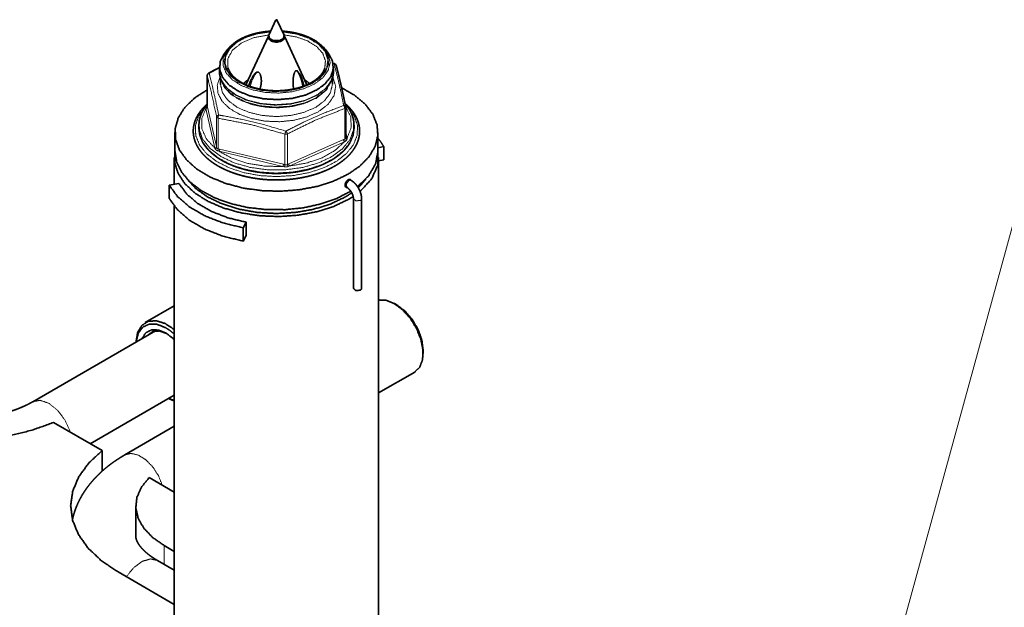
# Model space of a CAD drawing. Header units: millimetres. Extents: x 0 to 1189, y 0 to 841.
# Tile 71 of 84: x 826 to 887, y 435 to 471. Entities that reach past the tile are written whole.
import ezdxf

# ---------------------------------------------------------------- set-up
doc = ezdxf.new("R2010")
doc.units = ezdxf.units.MM
doc.layers.add('1', color=7, linetype='Continuous')

msp = doc.modelspace()

# ---------------------------------------------------------------- linework, layer by layer
at = {"layer": '1', "color": 2, "linetype": 'Continuous', "lineweight": 35}
for p, q in [((841.973, 470.849), (841.537, 469.905)), ((842.471, 469.905), (842.036, 470.849)), ((841.51, 469.847), (840.133, 466.861)), ((841.521, 469.833), (841.521, 469.675)), ((842.488, 469.675), (842.488, 469.833)), ((843.876, 466.861), (842.498, 469.847)), ((838.994, 469.03), (838.809, 468.791)), ((845.199, 468.791), (845.015, 469.03)), ((838.504, 467.966), (838.504, 467.656)), ((845.576, 468.159), (845.473, 468.192)), ((845.504, 467.656), (845.504, 467.966)), ((837.747, 467.432), (837.747, 465.549)), ((838.567, 467.267), (838.567, 466.891)), ((838.573, 467.242), (838.622, 467.093)), ((841.031, 467.423), (841.024, 467.441)), ((843.118, 467.608), (843.114, 467.6)), ((845.386, 467.093), (845.436, 467.242)), ((845.442, 466.891), (845.442, 467.261)), ((846.262, 463.586), (846.262, 465.469)), ((837.238, 464.37), (837.238, 464.186)), ((846.77, 464.186), (846.77, 464.37)), ((849.426, 453.312), (849.249, 453.414)), ((851.017, 450.352), (851.017, 450.556)), ((848.279, 447.926), (850.499, 449.208))]:
    msp.add_line(p, q, dxfattribs=at)
at = {"layer": '1', "color": 253, "linetype": 'Continuous', "lineweight": 13}
for p, q in [((838.505, 467.88), (837.872, 467.558)), ((845.551, 468.143), (845.477, 468.167)), ((837.748, 467.421), (837.748, 465.54)), ((837.662, 465.397), (837.667, 465.449)), ((838.217, 462.968), (837.662, 465.397)), ((837.747, 465.549), (837.748, 465.54)), ((837.748, 465.54), (837.761, 465.486)), ((837.761, 465.486), (838.316, 463.058)), ((846.203, 463.52), (846.203, 465.4)), ((838.329, 462.996), (838.329, 464.876)), ((838.421, 464.807), (838.421, 462.927)), ((842.528, 461.946), (842.528, 463.826)), ((842.677, 463.837), (842.677, 461.957)), ((842.757, 461.996), (846.123, 463.488)), ((846.123, 463.488), (846.203, 463.52)), ((846.262, 463.958), (846.346, 463.588)), ((846.346, 463.588), (846.342, 463.531)), ((838.245, 462.915), (838.217, 462.968)), ((838.316, 463.058), (838.329, 462.996)), ((838.421, 462.927), (838.514, 462.908)), ((838.514, 462.908), (842.434, 461.972)), ((846.183, 463.36), (842.818, 461.869)), ((846.247, 463.398), (846.183, 463.36)), ((838.476, 462.773), (838.397, 462.801)), ((842.396, 461.837), (838.476, 462.773)), ((842.488, 461.823), (842.396, 461.837)), ((842.434, 461.972), (842.528, 461.946)), ((842.677, 461.957), (842.757, 461.996)), ((842.818, 461.869), (842.735, 461.842)), ((835.1, 437.397), (835.1, 438.558))]:
    msp.add_line(p, q, dxfattribs=at)
at = {"layer": '1', "color": 3, "linetype": 'Continuous', "lineweight": 35}
for p, q in [((835.767, 463.917), (835.767, 462.773)), ((848.242, 462.773), (848.242, 463.917)), ((848.242, 462.994), (848.594, 463.057)), ((848.594, 462.24), (848.594, 463.057)), ((835.729, 462.386), (835.729, 460.75)), ((848.279, 419.009), (848.279, 462.386)), ((848.279, 462.184), (848.594, 462.24)), ((835.415, 460.694), (836.011, 460.801)), ((835.415, 459.878), (835.415, 460.694)), ((835.729, 459.402), (835.729, 419.009)), ((840.143, 458.415), (839.958, 458.071)), ((839.958, 457.254), (839.958, 458.071)), ((840.143, 457.599), (840.143, 458.415)), ((840.143, 457.599), (839.958, 457.254)), ((834.571, 451.74), (827.029, 447.385)), ((830.567, 444.809), (835.729, 447.789)), ((835.729, 445.876), (832.686, 444.119)), ((835.729, 437.034), (834.686, 437.636))]:
    msp.add_line(p, q, dxfattribs=at)
at = {"layer": '1', "color": 192, "linetype": 'Continuous', "lineweight": 35}
for p, q in [((846.58, 460.992), (846.487, 461.046)), ((846.232, 460.615), (846.33, 460.559)), ((846.736, 459.857), (846.736, 454.345)), ((847.236, 454.345), (847.236, 459.857))]:
    msp.add_line(p, q, dxfattribs=at)
at = {"layer": '1', "color": 3, "linetype": 'Continuous', "lineweight": 13}
msp.add_line((888.096, 461.378), (869.924, 395.16), dxfattribs=at)
at = {"layer": '1', "color": 7, "linetype": 'Continuous', "lineweight": 35}
msp.add_line((835.729, 453.274), (833.944, 452.244), dxfattribs=at)
at = {"layer": '1', "color": 95, "linetype": 'Continuous', "lineweight": 35}
for p, q in [((831.298, 444.387), (828.31, 446.111)), ((831.298, 444.387), (831.298, 443.123)), ((835.729, 441.828), (834.181, 442.722)), ((833.36, 440.983), (833.36, 439.146)), ((835.729, 438.194), (835.1, 438.558)), ((835.729, 434.929), (832.272, 436.925))]:
    msp.add_line(p, q, dxfattribs=at)
at = {"layer": '1', "color": 2, "linetype": 'Continuous', "lineweight": 35}
for centre, start, end in [((845.53, 468.013), 14.64624, 72.41748), ((837.896, 467.432), 118.10231, 180), ((846.112, 465.469), 0, 11.47246)]:
    msp.add_arc(centre, 0.15, start, end, dxfattribs=at)
for points, knots in [([(841.981, 470.858), (841.996, 470.826), (842.036, 470.849), (841.981, 470.858)], [0, 0, 0.254994, 0.594167, 1, 1]), ([(841.652, 470.154), (841.637, 470.153), (841.516, 470.144), (841.395, 470.132), (841.275, 470.118), (841.157, 470.101), (841.039, 470.081), (840.923, 470.059), (840.808, 470.035), (840.695, 470.008), (840.583, 469.978), (840.474, 469.946), (840.366, 469.912), (840.261, 469.875), (840.158, 469.836), (840.057, 469.795), (839.959, 469.751), (839.864, 469.706), (839.772, 469.658), (839.683, 469.609), (839.596, 469.557), (839.514, 469.503), (839.493, 469.488), (839.472, 469.473)], [0, 0, 0.006594, 0.059172, 0.111564, 0.163685, 0.215564, 0.267154, 0.318336, 0.369135, 0.419478, 0.469385, 0.518744, 0.567579, 0.615787, 0.663423, 0.710388, 0.75673, 0.802293, 0.847158, 0.891371, 0.934956, 0.977488, 0.98877, 1, 1]), ([(844.503, 469.498), (844.492, 469.505), (844.41, 469.559), (844.323, 469.61), (844.234, 469.659), (844.142, 469.707), (844.047, 469.753), (843.949, 469.796), (843.848, 469.837), (843.745, 469.876), (843.64, 469.913), (843.532, 469.947), (843.423, 469.979), (843.311, 470.008), (843.198, 470.035), (843.083, 470.06), (842.966, 470.082), (842.849, 470.101), (842.73, 470.118), (842.61, 470.133), (842.49, 470.145), (842.369, 470.154), (842.356, 470.154)], [0, 0, 0.005661, 0.048835, 0.093254, 0.138303, 0.183923, 0.230359, 0.277576, 0.325427, 0.373936, 0.423062, 0.472827, 0.523092, 0.573946, 0.625245, 0.677017, 0.729173, 0.781712, 0.834543, 0.88766, 0.941016, 0.994562, 1, 1]), ([(841.526, 469.876), (841.513, 469.689), (841.697, 469.535), (842.004, 469.475), (842.311, 469.535), (842.495, 469.689), (842.482, 469.876)], [0, 0, 0.126571, 0.288582, 0.5, 0.711418, 0.873429, 1, 1]), ([(841.537, 469.905), (841.574, 469.706), (841.831, 469.572), (842.177, 469.572), (842.435, 469.706), (842.471, 469.905)], [0, 0, 0.151882, 0.369894, 0.630106, 0.848118, 1, 1]), ([(844.513, 469.488), (844.937, 469.123), (845.205, 468.712)], [0, 0, 0.532667, 1, 1]), ([(838.957, 468.981), (839.177, 469.233), (839.46, 469.464)], [0, 0, 0.478654, 1, 1]), ([(844.479, 466.538), (843.782, 466.226), (842.973, 466.025), (842.102, 465.947), (841.226, 465.996), (840.398, 466.171), (839.672, 466.46), (839.094, 466.844), (838.701, 467.299), (838.517, 467.796), (838.553, 468.305), (838.809, 468.791)], [0, 0, 0.097053, 0.203126, 0.314322, 0.426042, 0.533624, 0.632964, 0.721226, 0.797755, 0.865233, 0.930054, 1, 1]), ([(845.199, 468.791), (845.448, 468.327), (845.497, 467.842), (845.345, 467.363), (844.999, 466.92), (844.479, 466.538)], [0, 0, 0.193425, 0.37249, 0.556736, 0.763154, 1, 1]), ([(838.504, 467.918), (838.08, 467.702), (837.953, 467.635), (837.826, 467.567)], [0, 0, 0.623605, 0.811606, 1, 1]), ([(838.506, 467.693), (838.505, 467.677), (838.504, 467.661), (838.505, 467.586), (838.513, 467.51), (838.524, 467.435), (838.539, 467.36), (838.553, 467.306), (838.571, 467.252)], [0, 0, 0.035861, 0.071768, 0.240298, 0.409498, 0.579056, 0.749089, 0.874004, 1, 1]), ([(839.026, 467.908), (839.032, 467.89), (839.038, 467.872)], [0, 0, 0.498368, 1, 1]), ([(844.956, 467.835), (844.935, 467.781), (844.911, 467.728), (844.878, 467.667), (844.84, 467.606), (844.799, 467.547), (844.753, 467.488), (844.704, 467.43), (844.65, 467.373), (844.593, 467.317), (844.532, 467.263), (844.467, 467.209), (844.399, 467.158), (844.327, 467.107), (844.251, 467.058), (844.173, 467.01), (844.09, 466.965), (844.005, 466.921), (843.917, 466.878), (843.826, 466.838), (843.732, 466.799), (843.635, 466.763), (843.537, 466.729), (843.435, 466.696), (843.332, 466.666), (843.226, 466.639), (843.119, 466.613), (843.009, 466.59), (842.899, 466.569), (842.787, 466.551), (842.673, 466.535), (842.559, 466.522), (842.444, 466.511), (842.328, 466.502), (842.212, 466.497), (842.095, 466.493), (841.978, 466.493), (841.862, 466.494), (841.745, 466.499), (841.629, 466.506), (841.513, 466.515), (841.399, 466.527), (841.285, 466.542), (841.172, 466.559), (841.06, 466.578), (840.95, 466.6), (840.842, 466.624), (840.735, 466.651), (840.63, 466.679), (840.528, 466.711), (840.427, 466.744), (840.329, 466.779), (840.234, 466.816), (840.141, 466.856), (840.052, 466.897), (839.965, 466.94), (839.881, 466.985), (839.8, 467.031), (839.723, 467.079), (839.649, 467.129), (839.579, 467.18), (839.513, 467.232), (839.45, 467.286), (839.391, 467.34), (839.336, 467.396), (839.284, 467.453), (839.237, 467.51), (839.194, 467.568), (839.155, 467.627), (839.12, 467.687), (839.088, 467.747), (839.061, 467.808), (839.039, 467.869), (839.033, 467.887), (839.029, 467.905)], [0, 0, 0.008306, 0.016786, 0.026859, 0.037215, 0.047728, 0.058536, 0.069545, 0.080861, 0.092427, 0.104307, 0.116454, 0.128909, 0.141647, 0.154694, 0.168023, 0.181647, 0.195556, 0.209731, 0.224176, 0.238883, 0.25383, 0.269011, 0.284424, 0.300043, 0.315864, 0.331859, 0.348038, 0.364349, 0.380811, 0.397374, 0.414058, 0.43081, 0.44764, 0.464519, 0.481432, 0.49835, 0.515282, 0.532175, 0.549039, 0.565846, 0.582579, 0.59921, 0.615737, 0.632143, 0.6484, 0.664507, 0.680433, 0.696177, 0.71171, 0.727031, 0.742122, 0.756972, 0.77155, 0.785881, 0.799936, 0.813704, 0.827177, 0.840349, 0.853226, 0.865797, 0.878063, 0.890022, 0.90168, 0.913033, 0.924098, 0.934878, 0.945398, 0.955641, 0.965668, 0.975469, 0.985153, 0.994562, 0.997289, 1, 1]), ([(844.956, 467.831), (844.964, 467.851), (844.971, 467.872)], [0, 0, 0.501598, 1, 1]), ([(846.259, 465.501), (846.24, 465.593), (846.221, 465.685), (846.177, 465.898), (846.133, 466.107), (846.091, 466.302), (846.049, 466.494), (846.01, 466.673), (845.97, 466.849), (845.928, 467.032), (845.886, 467.211), (845.844, 467.385), (845.802, 467.556), (845.758, 467.733), (845.714, 467.906), (845.695, 467.98), (845.675, 468.054)], [0, 0, 0.036094, 0.071894, 0.154904, 0.236554, 0.312532, 0.387415, 0.45751, 0.526404, 0.598049, 0.668302, 0.736729, 0.803974, 0.873608, 0.941757, 0.971046, 1, 1]), ([(838.573, 467.242), (838.571, 467.247), (838.569, 467.251)], [0, 0, 0.496676, 1, 1]), ([(839.976, 466.936), (840.113, 467.053), (840.271, 467.161)], [0, 0, 0.485733, 1, 1]), ([(840.3, 466.791), (840.386, 467.058), (840.472, 467.232)], [0, 0, 0.590666, 1, 1]), ([(841.031, 467.422), (841.033, 467.416), (841.036, 467.409), (841.047, 467.37), (841.055, 467.33), (841.063, 467.283), (841.07, 467.235), (841.074, 467.18), (841.077, 467.126), (841.077, 467.062), (841.074, 467), (841.068, 466.932), (841.058, 466.866), (841.045, 466.797), (841.029, 466.73), (841.008, 466.662), (840.984, 466.596), (840.984, 466.594)], [0, 0, 0.008505, 0.01707, 0.064644, 0.112894, 0.170181, 0.22719, 0.292214, 0.356963, 0.431932, 0.506242, 0.586494, 0.666021, 0.748863, 0.830883, 0.914613, 0.99718, 1, 1]), ([(843.067, 466.599), (843.056, 466.652), (843.044, 466.723), (843.034, 466.797), (843.027, 466.877), (843.023, 466.958), (843.023, 467.04), (843.025, 467.124), (843.029, 467.192), (843.036, 467.26), (843.043, 467.319), (843.053, 467.378), (843.062, 467.427), (843.073, 467.474), (843.083, 467.513), (843.095, 467.55), (843.104, 467.576), (843.114, 467.6)], [0, 0, 0.05289, 0.124802, 0.197418, 0.276707, 0.356636, 0.438191, 0.520226, 0.587608, 0.655194, 0.713997, 0.772649, 0.821286, 0.869549, 0.908835, 0.946997, 0.973917, 1, 1]), ([(843.435, 467.526), (843.508, 467.392), (843.699, 466.799)], [0, 0, 0.19631, 1, 1]), ([(843.737, 467.161), (843.895, 467.052), (844.033, 466.935)], [0, 0, 0.514287, 1, 1]), ([(845.386, 467.094), (845.385, 467.089), (845.383, 467.084)], [0, 0, 0.500679, 1, 1]), ([(845.438, 467.249), (845.437, 467.246), (845.436, 467.242)], [0, 0, 0.498345, 1, 1]), ([(845.437, 467.25), (845.441, 467.259), (845.444, 467.267), (845.466, 467.342), (845.482, 467.418), (845.494, 467.494), (845.501, 467.57), (845.502, 467.6), (845.502, 467.63)], [0, 0, 0.023691, 0.047505, 0.249167, 0.449319, 0.64725, 0.844, 0.921959, 1, 1]), ([(845.504, 467.632), (845.504, 467.644), (845.504, 467.656)], [0, 0, 0.499157, 1, 1]), ([(837.745, 465.64), (837.656, 465.53), (837.597, 465.449), (837.543, 465.367), (837.493, 465.284), (837.447, 465.2), (837.406, 465.116), (837.369, 465.03), (837.337, 464.945), (837.309, 464.858), (837.285, 464.772), (837.267, 464.684), (837.265, 464.666), (837.262, 464.648)], [0, 0, 0.126807, 0.216154, 0.304226, 0.390813, 0.476354, 0.560486, 0.643693, 0.725604, 0.806975, 0.887394, 0.967072, 0.98356, 1, 1]), ([(837.746, 465.549), (837.746, 465.546), (837.746, 465.543), (837.745, 465.539)], [0, 0, 0.299184, 0.543355, 1, 1]), ([(846.746, 464.642), (846.74, 464.686), (846.732, 464.729), (846.712, 464.815), (846.686, 464.901), (846.656, 464.986), (846.623, 465.07), (846.584, 465.154), (846.541, 465.238), (846.494, 465.32), (846.443, 465.402), (846.387, 465.482), (846.327, 465.562), (846.222, 465.688)], [0, 0, 0.036811, 0.073696, 0.148462, 0.223854, 0.300043, 0.376868, 0.454823, 0.533701, 0.613884, 0.695117, 0.777861, 0.861727, 1, 1]), ([(837.257, 464.124), (837.238, 464.378), (837.26, 464.632)], [0, 0, 0.499887, 1, 1]), ([(837.238, 464.186), (837.293, 463.769), (837.457, 463.361)], [0, 0, 0.489205, 1, 1]), ([(846.537, 463.335), (846.712, 463.755), (846.77, 464.186)], [0, 0, 0.511408, 1, 1]), ([(846.75, 464.627), (846.77, 464.368), (846.749, 464.11)], [0, 0, 0.499961, 1, 1]), ([(837.462, 463.346), (837.467, 463.335), (837.473, 463.325), (837.519, 463.244), (837.572, 463.164), (837.629, 463.085), (837.688, 463.007), (837.753, 462.93), (837.821, 462.854), (837.894, 462.78), (837.97, 462.707), (838.05, 462.635), (838.134, 462.565), (838.222, 462.497), (838.313, 462.43), (838.408, 462.364), (838.506, 462.301), (838.607, 462.239), (838.712, 462.179), (838.82, 462.121), (838.931, 462.065), (839.044, 462.011), (839.161, 461.959), (839.28, 461.909), (839.402, 461.862), (839.526, 461.816), (839.652, 461.773), (839.781, 461.732), (839.912, 461.694), (840.045, 461.658), (840.179, 461.624), (840.316, 461.592), (840.454, 461.563), (840.593, 461.537), (840.734, 461.513), (840.876, 461.492), (841.019, 461.473), (841.163, 461.457), (841.308, 461.443), (841.453, 461.432), (841.599, 461.423), (841.745, 461.417), (841.892, 461.414), (842.038, 461.413), (842.185, 461.415), (842.331, 461.42), (842.478, 461.427), (842.623, 461.437), (842.768, 461.449), (842.913, 461.464), (843.056, 461.481), (843.199, 461.501), (843.34, 461.524), (843.48, 461.549), (843.619, 461.577), (843.756, 461.607), (843.892, 461.639), (844.026, 461.674), (844.158, 461.711), (844.287, 461.751), (844.415, 461.793), (844.541, 461.837), (844.664, 461.884), (844.784, 461.932), (844.902, 461.983), (845.017, 462.036), (845.13, 462.091), (845.239, 462.148), (845.346, 462.207), (845.449, 462.267), (845.549, 462.33), (845.645, 462.395), (845.738, 462.461), (845.828, 462.529), (845.914, 462.598), (845.996, 462.669), (846.075, 462.741), (846.15, 462.815), (846.22, 462.89), (846.287, 462.967), (846.35, 463.044), (846.408, 463.123), (846.462, 463.203), (846.498, 463.261), (846.531, 463.32)], [0, 0, 0.001138, 0.002287, 0.011398, 0.020717, 0.030177, 0.039761, 0.049527, 0.059469, 0.069585, 0.079876, 0.090352, 0.101008, 0.111849, 0.122871, 0.134083, 0.145465, 0.157036, 0.168784, 0.180709, 0.192803, 0.205056, 0.217479, 0.230066, 0.242797, 0.255679, 0.2687, 0.281858, 0.295149, 0.308557, 0.322084, 0.335713, 0.349448, 0.36327, 0.377184, 0.391162, 0.405217, 0.419329, 0.433488, 0.447697, 0.461938, 0.476198, 0.490474, 0.504763, 0.519044, 0.533316, 0.547565, 0.561789, 0.575976, 0.590114, 0.6042, 0.618222, 0.632171, 0.64604, 0.65982, 0.673507, 0.68709, 0.70056, 0.71391, 0.72714, 0.740237, 0.753194, 0.766011, 0.778675, 0.79118, 0.803526, 0.81571, 0.82773, 0.839572, 0.851238, 0.862729, 0.874037, 0.885169, 0.896119, 0.906885, 0.917473, 0.927878, 0.938107, 0.948159, 0.958038, 0.967757, 0.977318, 0.986711, 0.993393, 1, 1]), ([(849.249, 453.414), (848.743, 453.621), (848.279, 453.639)], [0, 0, 0.540909, 1, 1]), ([(850.499, 449.208), (850.808, 449.51), (850.983, 449.973), (851.009, 450.557), (850.883, 451.211), (850.616, 451.879), (850.232, 452.503), (849.763, 453.03), (849.249, 453.414)], [0, 0, 0.086928, 0.186398, 0.303789, 0.437603, 0.582107, 0.729427, 0.871174, 1, 1]), ([(849.426, 453.312), (849.918, 452.938), (850.361, 452.421), (850.713, 451.811), (850.939, 451.169), (851.017, 450.556)], [0, 0, 0.187077, 0.393398, 0.606611, 0.812934, 1, 1])]:
    msp.add_open_spline(points, degree=1, knots=knots, dxfattribs=at)
at = {"layer": '1', "color": 253, "linetype": 'Continuous', "lineweight": 13}
for points, knots in [([(839.733, 469.604), (839.232, 469.229), (838.911, 468.792), (838.793, 468.323), (838.885, 467.852), (839.181, 467.409), (839.662, 467.025), (840.295, 466.723), (841.041, 466.524), (841.849, 466.441), (842.668, 466.479), (843.443, 466.636), (844.124, 466.9), (844.667, 467.256), (845.035, 467.68), (845.205, 468.144), (845.166, 468.618), (844.92, 469.07), (844.483, 469.472), (843.884, 469.796), (843.163, 470.022), (842.365, 470.135)], [0, 0, 0.04663, 0.08693, 0.122937, 0.15866, 0.198262, 0.244057, 0.296288, 0.353703, 0.414185, 0.475171, 0.534025, 0.588412, 0.636698, 0.678479, 0.715249, 0.750614, 0.788932, 0.833082, 0.883764, 0.940055, 1, 1]), ([(844.243, 467), (843.609, 466.717), (842.872, 466.535), (842.079, 466.466), (841.282, 466.513), (840.53, 466.675), (839.874, 466.941), (839.354, 467.293), (839.004, 467.71), (838.846, 468.164), (838.891, 468.626), (839.135, 469.067), (839.564, 469.458), (840.149, 469.774), (840.853, 469.996), (841.631, 470.108)], [0, 0, 0.070044, 0.146617, 0.22687, 0.307436, 0.384937, 0.456371, 0.519715, 0.574582, 0.623042, 0.669873, 0.720712, 0.779231, 0.846315, 0.920749, 1, 1]), ([(841.644, 470.135), (840.61, 469.963), (839.733, 469.604)], [0, 0, 0.525016, 1, 1]), ([(842.377, 470.108), (843.231, 469.978), (843.989, 469.717), (844.593, 469.345), (844.996, 468.892), (845.166, 468.391), (845.09, 467.884), (844.774, 467.408), (844.243, 467)], [0, 0, 0.16406, 0.31642, 0.451173, 0.566401, 0.666774, 0.764324, 0.872852, 1, 1]), ([(841.547, 469.927), (840.639, 469.759), (839.868, 469.436)], [0, 0, 0.52457, 1, 1]), ([(844.971, 467.872), (845.016, 468.337), (844.847, 468.794), (844.474, 469.207), (843.924, 469.549), (843.237, 469.795), (842.462, 469.927)], [0, 0, 0.127349, 0.25977, 0.41137, 0.58753, 0.786044, 1, 1]), ([(844.336, 466.906), (843.687, 466.615), (842.933, 466.425), (842.122, 466.349), (841.303, 466.392), (840.528, 466.549), (839.845, 466.813), (839.295, 467.166), (838.914, 467.587), (838.725, 468.048), (838.74, 468.523), (838.957, 468.981)], [0, 0, 0.096815, 0.202577, 0.313484, 0.42506, 0.532722, 0.632418, 0.721289, 0.798522, 0.86644, 0.931046, 1, 1]), ([(839.868, 469.436), (839.306, 468.988), (839.016, 468.461), (839.026, 467.908)], [0, 0, 0.383484, 0.704707, 1, 1]), ([(845.205, 468.712), (845.302, 468.226), (845.182, 467.743), (844.853, 467.293), (844.336, 466.906)], [0, 0, 0.225348, 0.452213, 0.706108, 1, 1]), ([(843.052, 466.601), (843.031, 466.672), (843.013, 467.193), (843.041, 467.392), (843.093, 467.582), (843.132, 467.667), (843.179, 467.725), (843.224, 467.746), (843.284, 467.731), (843.435, 467.526)], [0, 0, 0.048563, 0.389827, 0.521352, 0.65029, 0.711526, 0.760826, 0.792827, 0.83327, 1, 1]), ([(843.619, 466.768), (843.541, 467.105), (843.435, 467.409), (843.327, 467.623), (843.274, 467.686), (843.213, 467.711), (843.177, 467.695), (843.118, 467.608)], [0, 0, 0.288524, 0.556578, 0.756489, 0.825164, 0.879927, 0.912174, 1, 1]), ([(845.551, 468.143), (845.564, 468.154), (845.575, 468.157)], [0, 0, 0.606537, 1, 1]), ([(846.136, 465.584), (846.098, 465.775), (845.943, 466.517), (845.749, 467.367), (845.551, 468.143)], [0, 0, 0.074372, 0.362833, 0.694924, 1, 1]), ([(845.675, 468.053), (845.63, 468.116), (845.551, 468.143)], [0, 0, 0.479079, 1, 1]), ([(837.748, 467.421), (837.747, 467.426), (837.747, 467.432)], [0, 0, 0.499764, 1, 1]), ([(837.872, 467.558), (837.783, 467.508), (837.748, 467.421)], [0, 0, 0.523332, 1, 1]), ([(838.329, 464.876), (838.04, 466.229), (837.748, 467.421)], [0, 0, 0.529939, 1, 1]), ([(837.872, 467.558), (837.847, 467.568), (837.827, 467.565)], [0, 0, 0.561275, 1, 1]), ([(837.872, 467.558), (837.911, 467.408), (838.065, 466.777), (838.26, 465.926), (838.457, 464.999)], [0, 0, 0.059282, 0.306567, 0.638861, 1, 1]), ([(844.581, 465.203), (843.886, 464.889), (843.081, 464.68), (842.213, 464.59), (841.333, 464.622), (840.492, 464.776), (839.739, 465.042), (839.12, 465.404), (838.669, 465.842), (838.414, 466.33), (838.369, 466.838), (838.537, 467.338)], [0, 0, 0.09607, 0.200859, 0.31085, 0.421865, 0.529612, 0.630167, 0.720645, 0.799825, 0.869172, 0.933523, 1, 1]), ([(838.504, 467.656), (838.623, 467.135), (838.97, 466.649), (839.522, 466.231), (840.242, 465.91), (841.082, 465.707), (841.984, 465.635), (842.887, 465.701), (843.73, 465.898), (844.457, 466.214), (845.018, 466.628), (845.375, 467.112), (845.504, 467.632)], [0, 0, 0.060866, 0.128876, 0.207753, 0.297584, 0.395958, 0.499, 0.60214, 0.70082, 0.791098, 0.8705, 0.938951, 1, 1]), ([(844.475, 466.198), (843.725, 465.868), (842.848, 465.666), (841.911, 465.607), (840.98, 465.695), (840.124, 465.923), (839.404, 466.276), (838.875, 466.726), (838.573, 467.242)], [0, 0, 0.124735, 0.2615, 0.404409, 0.546633, 0.681436, 0.803264, 0.909064, 1, 1]), ([(844.435, 466.025), (843.765, 465.723), (842.987, 465.526), (842.149, 465.445), (841.302, 465.485), (840.499, 465.644), (839.787, 465.911), (839.21, 466.272), (838.805, 466.702), (838.594, 467.178)], [0, 0, 0.11139, 0.233009, 0.360578, 0.489051, 0.613227, 0.728491, 0.831521, 0.921231, 1, 1]), ([(844.44, 466.064), (843.7, 465.739), (842.836, 465.54), (841.912, 465.482), (840.995, 465.569), (840.151, 465.794), (839.442, 466.141), (838.92, 466.585), (838.622, 467.094)], [0, 0, 0.124725, 0.261497, 0.404408, 0.546633, 0.681436, 0.803261, 0.909067, 1, 1]), ([(841.024, 467.441), (840.995, 467.511), (840.956, 467.57), (840.912, 467.608), (840.862, 467.621), (840.79, 467.598), (840.67, 467.467), (840.485, 467.086), (840.386, 466.758)], [0, 0, 0.05999, 0.11499, 0.160418, 0.201435, 0.260579, 0.399578, 0.731468, 1, 1]), ([(840.472, 467.232), (840.56, 467.412), (840.719, 467.607), (840.796, 467.651), (840.884, 467.65), (840.939, 467.616), (840.99, 467.553), (841.039, 467.451), (841.083, 467.273), (841.006, 466.591)], [0, 0, 0.11377, 0.257158, 0.307478, 0.357491, 0.3947, 0.44087, 0.504888, 0.608966, 1, 1]), ([(845.414, 467.178), (845.091, 466.554), (844.435, 466.025)], [0, 0, 0.454626, 1, 1]), ([(845.383, 467.084), (845.043, 466.534), (844.44, 466.064)], [0, 0, 0.458565, 1, 1]), ([(845.436, 467.242), (845.091, 466.678), (844.475, 466.198)], [0, 0, 0.458303, 1, 1]), ([(845.47, 467.34), (845.645, 466.772), (845.547, 466.199), (845.183, 465.662), (844.581, 465.203)], [0, 0, 0.229987, 0.455353, 0.706509, 1, 1]), ([(844.435, 465.488), (843.724, 465.173), (842.896, 464.975), (842.008, 464.907), (841.119, 464.974), (840.29, 465.171), (839.578, 465.485), (839.031, 465.895), (838.686, 466.373), (838.567, 466.885)], [0, 0, 0.113686, 0.238123, 0.368389, 0.49868, 0.62318, 0.736961, 0.836894, 0.923023, 1, 1]), ([(845.442, 466.891), (845.325, 466.378), (844.981, 465.899), (844.435, 465.488)], [0, 0, 0.292768, 0.620112, 1, 1]), ([(837.613, 465.48), (837.216, 464.929), (837.024, 464.342), (837.045, 463.745), (837.279, 463.163), (837.716, 462.622), (838.336, 462.144), (839.113, 461.75), (840.015, 461.456), (841.001, 461.277), (842.031, 461.218), (843.059, 461.283), (844.042, 461.469), (844.938, 461.767), (845.708, 462.166), (846.319, 462.648), (846.746, 463.192), (846.969, 463.775), (846.98, 464.372), (846.777, 464.958), (846.37, 465.507)], [0, 0, 0.043308, 0.082658, 0.120739, 0.160704, 0.20503, 0.254936, 0.310479, 0.370883, 0.434787, 0.500508, 0.566174, 0.62994, 0.690127, 0.745399, 0.795012, 0.839077, 0.878874, 0.916942, 0.956438, 1, 1]), ([(837.662, 465.397), (837.415, 464.778), (837.428, 464.144), (837.7, 463.529), (838.217, 462.968)], [0, 0, 0.243486, 0.475525, 0.721405, 1, 1]), ([(837.662, 465.397), (837.732, 465.426), (837.761, 465.486)], [0, 0, 0.532836, 1, 1]), ([(837.666, 465.449), (837.672, 465.473), (837.695, 465.516), (837.699, 465.521), (837.747, 465.57)], [0, 0, 0.163745, 0.49489, 0.542115, 1, 1]), ([(837.666, 465.449), (837.725, 465.483), (837.748, 465.54)], [0, 0, 0.522843, 1, 1]), ([(842.589, 464.012), (842.827, 464.137), (843.778, 464.612), (844.957, 465.134), (846.136, 465.584)], [0, 0, 0.069136, 0.343182, 0.675105, 1, 1]), ([(846.203, 465.4), (844.447, 464.708), (842.677, 463.837)], [0, 0, 0.488925, 1, 1]), ([(846.203, 465.4), (846.188, 465.499), (846.136, 465.584)], [0, 0, 0.502868, 1, 1]), ([(846.258, 465.501), (846.217, 465.559), (846.136, 465.584)], [0, 0, 0.459027, 1, 1]), ([(846.262, 465.469), (846.246, 465.431), (846.203, 465.4)], [0, 0, 0.438465, 1, 1]), ([(846.346, 463.588), (846.598, 464.229), (846.57, 464.886), (846.264, 465.519)], [0, 0, 0.336005, 0.656927, 1, 1]), ([(838.457, 464.999), (838.366, 464.954), (838.329, 464.876)], [0, 0, 0.542613, 1, 1]), ([(838.421, 464.807), (838.359, 464.835), (838.329, 464.876)], [0, 0, 0.569107, 1, 1]), ([(838.421, 464.807), (838.426, 464.908), (838.457, 464.999)], [0, 0, 0.512985, 1, 1]), ([(842.528, 463.826), (840.483, 464.4), (838.421, 464.807)], [0, 0, 0.502642, 1, 1]), ([(838.457, 464.999), (838.733, 464.953), (839.84, 464.742), (841.212, 464.414), (842.589, 464.012)], [0, 0, 0.065812, 0.330691, 0.662647, 1, 1]), ([(845.374, 462.424), (844.531, 462.036), (843.558, 461.768), (842.506, 461.633), (841.428, 461.638), (840.379, 461.783), (839.414, 462.06), (838.581, 462.455), (837.923, 462.948), (837.474, 463.514), (837.257, 464.124)], [0, 0, 0.100327, 0.209398, 0.324061, 0.440571, 0.554964, 0.663512, 0.763146, 0.851993, 0.930057, 1, 1]), ([(846.749, 464.11), (846.521, 463.492), (846.055, 462.919), (845.374, 462.424)], [0, 0, 0.294384, 0.624084, 1, 1]), ([(842.528, 463.826), (842.55, 463.923), (842.589, 464.012)], [0, 0, 0.506097, 1, 1]), ([(842.677, 463.837), (842.605, 463.82), (842.528, 463.826)], [0, 0, 0.488445, 1, 1]), ([(842.677, 463.837), (842.648, 463.93), (842.589, 464.012)], [0, 0, 0.49246, 1, 1]), ([(846.123, 463.488), (846.14, 463.417), (846.183, 463.36)], [0, 0, 0.508528, 1, 1]), ([(846.203, 463.52), (846.219, 463.525), (846.248, 463.545), (846.25, 463.549), (846.261, 463.586)], [0, 0, 0.17998, 0.545934, 0.58994, 1, 1]), ([(846.203, 463.52), (846.213, 463.455), (846.247, 463.398)], [0, 0, 0.501861, 1, 1]), ([(846.342, 463.531), (846.337, 463.503), (846.313, 463.456), (846.309, 463.451), (846.268, 463.412), (846.247, 463.398)], [0, 0, 0.168022, 0.477101, 0.517818, 0.851367, 1, 1]), ([(846.262, 463.62), (846.298, 463.594), (846.346, 463.588)], [0, 0, 0.47511, 1, 1]), ([(846.262, 463.587), (846.289, 463.548), (846.342, 463.531)], [0, 0, 0.458869, 1, 1]), ([(837.457, 463.361), (837.856, 462.831), (838.437, 462.361), (839.175, 461.971), (840.038, 461.679), (840.987, 461.498), (841.981, 461.434), (842.976, 461.492), (843.929, 461.669), (844.796, 461.956), (845.541, 462.341), (846.13, 462.808), (846.537, 463.335)], [0, 0, 0.064636, 0.137522, 0.218928, 0.307755, 0.402022, 0.499168, 0.596377, 0.690835, 0.779964, 0.861731, 0.935019, 1, 1]), ([(838.217, 462.968), (838.287, 462.998), (838.316, 463.058)], [0, 0, 0.532888, 1, 1]), ([(838.245, 462.915), (838.305, 462.945), (838.329, 462.996)], [0, 0, 0.543105, 1, 1]), ([(838.397, 462.801), (838.361, 462.814), (838.305, 462.846), (838.299, 462.851), (838.257, 462.895), (838.245, 462.915)], [0, 0, 0.198159, 0.531212, 0.572135, 0.880553, 1, 1]), ([(838.329, 462.996), (838.334, 462.981), (838.355, 462.951), (838.359, 462.948), (838.395, 462.931), (838.421, 462.927)], [0, 0, 0.12674, 0.428826, 0.468287, 0.79164, 1, 1]), ([(838.421, 462.927), (838.417, 462.861), (838.397, 462.801)], [0, 0, 0.51187, 1, 1]), ([(838.514, 462.908), (838.503, 462.835), (838.476, 462.773)], [0, 0, 0.524337, 1, 1]), ([(842.818, 461.869), (843.87, 462.054), (844.815, 462.378), (845.601, 462.822), (846.183, 463.36)], [0, 0, 0.283734, 0.549353, 0.789266, 1, 1]), ([(838.476, 462.773), (839.28, 462.341), (840.239, 462.03), (841.297, 461.859), (842.396, 461.837)], [0, 0, 0.223156, 0.469377, 0.731452, 1, 1]), ([(842.434, 461.972), (842.423, 461.898), (842.396, 461.837)], [0, 0, 0.524432, 1, 1]), ([(842.528, 461.946), (842.514, 461.882), (842.488, 461.823)], [0, 0, 0.504572, 1, 1]), ([(842.735, 461.842), (842.693, 461.829), (842.614, 461.816), (842.604, 461.816), (842.521, 461.818), (842.488, 461.823)], [0, 0, 0.172936, 0.494049, 0.535786, 0.86511, 1, 1]), ([(842.528, 461.946), (842.549, 461.939), (842.599, 461.933), (842.605, 461.933), (842.653, 461.944), (842.677, 461.957)], [0, 0, 0.139535, 0.466978, 0.507721, 0.823968, 1, 1]), ([(842.677, 461.957), (842.696, 461.896), (842.735, 461.842)], [0, 0, 0.490967, 1, 1]), ([(842.757, 461.996), (842.775, 461.925), (842.818, 461.869)], [0, 0, 0.508528, 1, 1]), ([(846.455, 460.979), (846.292, 460.759), (846.33, 460.559)], [0, 0, 0.572992, 1, 1]), ([(846.58, 460.992), (846.523, 461.003), (846.455, 460.979)], [0, 0, 0.449681, 1, 1]), ([(847.163, 459.755), (846.891, 459.723), (846.736, 459.856)], [0, 0, 0.572969, 1, 1]), ([(847.236, 459.857), (847.217, 459.801), (847.163, 459.755)], [0, 0, 0.449209, 1, 1]), ([(834.456, 451.673), (834.478, 451.702), (834.501, 451.729)], [0, 0, 0.503074, 1, 1]), ([(828.029, 447.286), (827.488, 447.474), (827.03, 447.386)], [0, 0, 0.550764, 1, 1]), ([(829.337, 445.518), (829.031, 446.227), (828.572, 446.848), (828.029, 447.286)], [0, 0, 0.344381, 0.688955, 1, 1]), ([(832.686, 444.119), (833.061, 444.213), (833.503, 444.112), (833.964, 443.828), (834.395, 443.39), (834.751, 442.846), (834.994, 442.253)], [0, 0, 0.117611, 0.255395, 0.420184, 0.607153, 0.805022, 1, 1]), ([(832.778, 436.632), (833.233, 437.189), (833.748, 437.572), (834.256, 437.728), (834.686, 437.636)], [0, 0, 0.308284, 0.583719, 0.81141, 1, 1])]:
    msp.add_open_spline(points, degree=1, knots=knots, dxfattribs=at)
at = {"layer": '1', "color": 3, "linetype": 'Continuous', "lineweight": 35}
for points, knots in [([(846.415, 461.37), (845.519, 460.942), (844.501, 460.616), (843.396, 460.406), (842.242, 460.318), (841.081, 460.355), (839.951, 460.516), (838.893, 460.795), (837.943, 461.183), (837.134, 461.666), (836.495, 462.228), (836.048, 462.848), (835.808, 463.505), (835.783, 464.177), (835.975, 464.839), (836.376, 465.47), (836.974, 466.046), (837.746, 466.548)], [0, 0, 0.062519, 0.129801, 0.200614, 0.273435, 0.346603, 0.418432, 0.487327, 0.551916, 0.611211, 0.664758, 0.712896, 0.756949, 0.799255, 0.842675, 0.889734, 0.941992, 1, 1]), ([(846.016, 466.674), (846.823, 466.203), (847.467, 465.655), (847.926, 465.048), (848.185, 464.403), (848.234, 463.741), (848.073, 463.085), (847.707, 462.458), (847.148, 461.88), (846.415, 461.37)], [0, 0, 0.133471, 0.254294, 0.363026, 0.462363, 0.557177, 0.653657, 0.757498, 0.872445, 1, 1]), ([(837.746, 465.675), (837.6, 465.538), (837.524, 465.46), (837.453, 465.38), (837.385, 465.3), (837.321, 465.218), (837.262, 465.135), (837.207, 465.05), (837.156, 464.965), (837.11, 464.879), (837.068, 464.793), (837.03, 464.705), (836.997, 464.617), (836.969, 464.529), (836.945, 464.44), (836.925, 464.351), (836.91, 464.261), (836.9, 464.171), (836.894, 464.082), (836.892, 463.992), (836.896, 463.902), (836.903, 463.813), (836.915, 463.724), (836.932, 463.635), (836.953, 463.546), (836.979, 463.458), (837.009, 463.37), (837.043, 463.283), (837.082, 463.197), (837.125, 463.111), (837.173, 463.026), (837.224, 462.942), (837.28, 462.859), (837.341, 462.776), (837.405, 462.695), (837.474, 462.615), (837.546, 462.537), (837.623, 462.459), (837.704, 462.383), (837.788, 462.309), (837.876, 462.236), (837.968, 462.164), (838.063, 462.095), (838.162, 462.027), (838.264, 461.96), (838.37, 461.896), (838.479, 461.834), (838.591, 461.773), (838.706, 461.715), (838.823, 461.658), (838.944, 461.604), (839.067, 461.552), (839.193, 461.502), (839.321, 461.454), (839.452, 461.409), (839.585, 461.365), (839.72, 461.325), (839.857, 461.286), (839.996, 461.25), (840.136, 461.216), (840.279, 461.185), (840.422, 461.157), (840.568, 461.13), (840.714, 461.107), (840.862, 461.086), (841.01, 461.067), (841.159, 461.051), (841.31, 461.038), (841.46, 461.027), (841.611, 461.019), (841.763, 461.014), (841.915, 461.011), (842.067, 461.011), (842.218, 461.013), (842.37, 461.018), (842.521, 461.026), (842.672, 461.036), (842.822, 461.049), (842.972, 461.064), (843.121, 461.082), (843.268, 461.103), (843.415, 461.126), (843.56, 461.152), (843.704, 461.18), (843.847, 461.211), (843.988, 461.244), (844.127, 461.28), (844.264, 461.318), (844.4, 461.358), (844.533, 461.401), (844.664, 461.446), (844.793, 461.493), (844.919, 461.543), (845.043, 461.594), (845.164, 461.648), (845.282, 461.705), (845.398, 461.763), (845.51, 461.823), (845.619, 461.885), (845.726, 461.949), (845.829, 462.015), (845.928, 462.083), (846.025, 462.152), (846.117, 462.224), (846.206, 462.296), (846.291, 462.371), (846.373, 462.447), (846.45, 462.525), (846.524, 462.603), (846.593, 462.684), (846.659, 462.765), (846.72, 462.848), (846.777, 462.931), (846.83, 463.016), (846.878, 463.102), (846.922, 463.188), (846.962, 463.275), (846.997, 463.363), (847.027, 463.451), (847.053, 463.54), (847.075, 463.629), (847.092, 463.718), (847.104, 463.808), (847.112, 463.898), (847.116, 463.987), (847.115, 464.077), (847.109, 464.167), (847.099, 464.256), (847.084, 464.345), (847.065, 464.434), (847.042, 464.522), (847.014, 464.61), (846.981, 464.697), (846.944, 464.784), (846.903, 464.87), (846.858, 464.956), (846.808, 465.04), (846.754, 465.124), (846.695, 465.207), (846.633, 465.288), (846.566, 465.369), (846.495, 465.448), (846.42, 465.526), (846.342, 465.602), (846.217, 465.714)], [0, 0, 0.011828, 0.018272, 0.024618, 0.030858, 0.037005, 0.043049, 0.04901, 0.054874, 0.060666, 0.066368, 0.072006, 0.077571, 0.083084, 0.088535, 0.093952, 0.09932, 0.10467, 0.109993, 0.115307, 0.120619, 0.125941, 0.131276, 0.136637, 0.142035, 0.147467, 0.152962, 0.158505, 0.164124, 0.169807, 0.175578, 0.181427, 0.187373, 0.193408, 0.19955, 0.205785, 0.212132, 0.218579, 0.225139, 0.231805, 0.238584, 0.24547, 0.252471, 0.259575, 0.266796, 0.27412, 0.281548, 0.289085, 0.296724, 0.304458, 0.312294, 0.320223, 0.328244, 0.336354, 0.344548, 0.352828, 0.361179, 0.369608, 0.378109, 0.386674, 0.395298, 0.403983, 0.412721, 0.421507, 0.430333, 0.439197, 0.448098, 0.457027, 0.465978, 0.474944, 0.483927, 0.492921, 0.501913, 0.510906, 0.519888, 0.528862, 0.537816, 0.546748, 0.55565, 0.564521, 0.573358, 0.582149, 0.590893, 0.599582, 0.608219, 0.616793, 0.625306, 0.633747, 0.642114, 0.6504, 0.658615, 0.666739, 0.674774, 0.682722, 0.690576, 0.698332, 0.705987, 0.713545, 0.720998, 0.728348, 0.735593, 0.74273, 0.749761, 0.756683, 0.763495, 0.770203, 0.776801, 0.783296, 0.789686, 0.795973, 0.802159, 0.808252, 0.814246, 0.820158, 0.825978, 0.831723, 0.837387, 0.842988, 0.848519, 0.854003, 0.859428, 0.864822, 0.870175, 0.875512, 0.880827, 0.886141, 0.891456, 0.896784, 0.902135, 0.907509, 0.91293, 0.918392, 0.923916, 0.929497, 0.935153, 0.940881, 0.946696, 0.952594, 0.958594, 0.964681, 0.970879, 0.977171, 0.983576, 0.99008, 1, 1]), ([(848.594, 463.057), (848.434, 463.321), (848.242, 463.579)], [0, 0, 0.490591, 1, 1]), ([(846.441, 459.824), (845.525, 459.387), (844.483, 459.057), (843.351, 458.847), (842.172, 458.764), (840.986, 458.811), (839.837, 458.986), (838.766, 459.283), (837.811, 459.691), (837.006, 460.195), (836.38, 460.779), (835.956, 461.42), (835.749, 462.095), (835.767, 462.781)], [0, 0, 0.078633, 0.163328, 0.252477, 0.344089, 0.436019, 0.526071, 0.612204, 0.692682, 0.766285, 0.832554, 0.892089, 0.946831, 1, 1]), ([(835.767, 462.773), (835.872, 462.114), (836.185, 461.477), (836.694, 460.884), (837.382, 460.355), (838.227, 459.908), (839.2, 459.557), (840.267, 459.315), (841.393, 459.19), (842.539, 459.186), (843.668, 459.303), (844.74, 459.537), (845.72, 459.881), (846.574, 460.323)], [0, 0, 0.052881, 0.109089, 0.171013, 0.239822, 0.315565, 0.397459, 0.484151, 0.573895, 0.664728, 0.754607, 0.841558, 0.923818, 1, 1]), ([(846.986, 460.606), (847.673, 461.271), (848.098, 462.004), (848.242, 462.773)], [0, 0, 0.369481, 0.697402, 1, 1]), ([(848.242, 462.781), (848.226, 461.914), (847.854, 461.074), (847.146, 460.309)], [0, 0, 0.306676, 0.631575, 1, 1]), ([(846.213, 459.956), (845.309, 459.527), (844.276, 459.209), (843.156, 459.014), (841.992, 458.949), (840.828, 459.017), (839.709, 459.215), (838.68, 459.535), (837.778, 459.966), (837.04, 460.49), (836.493, 461.087)], [0, 0, 0.095515, 0.19859, 0.307082, 0.418387, 0.52966, 0.638071, 0.741004, 0.836349, 0.922748, 1, 1]), ([(846.415, 461.023), (846.35, 460.974), (846.292, 460.905), (846.247, 460.824), (846.221, 460.741), (846.217, 460.664), (846.236, 460.601), (846.276, 460.561), (846.333, 460.549)], [0, 0, 0.134125, 0.282321, 0.433847, 0.57759, 0.704632, 0.811574, 0.903908, 1, 1]), ([(846.594, 460.983), (846.563, 461.029), (846.515, 461.049), (846.415, 461.023)], [0, 0, 0.262313, 0.508194, 1, 1]), ([(847.515, 461.087), (847.293, 460.808), (847.028, 460.543)], [0, 0, 0.487237, 1, 1]), ([(839.958, 458.071), (838.728, 458.369), (837.62, 458.799), (836.676, 459.344), (835.932, 459.984), (835.415, 460.694)], [0, 0, 0.234284, 0.454154, 0.655801, 0.837406, 1, 1]), ([(836.011, 460.801), (836.482, 460.155), (837.159, 459.573), (838.017, 459.078), (839.024, 458.687), (840.143, 458.415)], [0, 0, 0.162595, 0.344194, 0.545838, 0.765718, 1, 1]), ([(839.958, 457.254), (838.728, 457.553), (837.62, 457.983), (836.676, 458.528), (835.932, 459.167), (835.415, 459.878)], [0, 0, 0.234284, 0.454155, 0.655802, 0.837406, 1, 1]), ([(846.633, 460.225), (846.429, 460.087), (846.213, 459.956)], [0, 0, 0.493013, 1, 1]), ([(846.722, 459.997), (846.584, 459.909), (846.441, 459.824)], [0, 0, 0.495731, 1, 1]), ([(827.029, 447.385), (826.977, 447.355), (826.924, 447.326), (826.82, 447.27), (826.713, 447.215), (826.602, 447.161), (826.488, 447.109), (826.37, 447.057), (826.25, 447.006), (826.126, 446.957), (825.999, 446.908), (825.869, 446.862), (825.736, 446.817), (825.6, 446.773), (825.462, 446.731), (825.321, 446.691), (825.178, 446.652), (825.032, 446.615), (824.884, 446.58), (824.734, 446.547), (824.583, 446.516), (824.429, 446.487), (824.273, 446.461), (824.116, 446.436), (823.958, 446.413), (823.798, 446.393), (823.637, 446.375), (823.475, 446.359), (823.312, 446.345), (823.148, 446.333), (822.983, 446.324), (822.818, 446.317), (822.653, 446.313), (822.488, 446.311), (822.322, 446.311), (822.157, 446.313), (821.991, 446.318), (821.826, 446.325), (821.662, 446.335), (821.498, 446.346), (821.335, 446.36), (821.173, 446.377), (821.011, 446.395), (820.851, 446.416), (820.693, 446.439), (820.536, 446.464), (820.38, 446.491), (820.226, 446.521), (820.074, 446.552), (819.924, 446.585), (819.776, 446.62), (819.63, 446.658), (819.486, 446.697), (819.346, 446.737), (819.207, 446.78), (819.071, 446.824), (818.938, 446.87), (818.809, 446.917), (818.681, 446.965), (818.558, 447.015), (818.437, 447.066), (818.32, 447.118), (818.206, 447.172), (818.095, 447.226), (817.988, 447.281), (817.893, 447.333), (817.8, 447.385)], [0, 0, 0.006264, 0.012604, 0.024916, 0.037491, 0.050368, 0.063491, 0.076909, 0.09057, 0.104514, 0.118676, 0.133115, 0.147751, 0.162643, 0.177721, 0.193032, 0.208509, 0.224214, 0.240057, 0.2561, 0.272276, 0.288625, 0.305087, 0.321702, 0.33841, 0.355252, 0.372159, 0.38918, 0.406248, 0.4234, 0.44059, 0.457828, 0.475092, 0.492377, 0.509661, 0.526955, 0.54422, 0.561468, 0.578677, 0.595823, 0.612928, 0.629943, 0.646889, 0.663725, 0.680473, 0.697085, 0.713596, 0.729943, 0.74617, 0.762211, 0.778115, 0.793805, 0.809344, 0.824648, 0.839782, 0.85466, 0.869349, 0.883775, 0.897982, 0.911906, 0.925604, 0.939005, 0.95216, 0.965001, 0.977581, 0.988903, 1, 1]), ([(832.686, 444.119), (832.597, 444.067), (832.509, 444.014), (832.35, 443.915), (832.194, 443.814), (832.041, 443.71), (831.891, 443.603), (831.745, 443.494), (831.602, 443.382), (831.463, 443.268), (831.328, 443.151), (831.197, 443.032), (831.07, 442.911), (830.947, 442.788), (830.828, 442.663), (830.714, 442.536), (830.604, 442.407), (830.499, 442.277), (830.397, 442.145), (830.301, 442.012), (830.209, 441.876), (830.123, 441.741), (830.04, 441.603), (829.963, 441.465), (829.89, 441.325), (829.822, 441.185), (829.758, 441.043), (829.7, 440.901), (829.646, 440.758), (829.597, 440.615), (829.552, 440.471), (829.512, 440.327), (829.477, 440.182), (829.47, 440.149)], [0, 0, 0.019574, 0.039085, 0.074706, 0.11012, 0.145302, 0.180269, 0.214951, 0.249417, 0.283557, 0.31751, 0.351083, 0.384494, 0.417488, 0.450332, 0.482731, 0.514991, 0.546784, 0.578472, 0.609667, 0.640784, 0.671406, 0.701956, 0.732035, 0.762065, 0.791636, 0.821167, 0.850277, 0.879364, 0.908076, 0.936768, 0.965128, 0.993472, 1, 1]), ([(834.686, 437.636), (834.635, 437.666), (834.585, 437.696), (834.492, 437.754), (834.404, 437.812), (834.319, 437.87), (834.238, 437.928), (834.161, 437.986), (834.087, 438.044), (834.018, 438.102), (833.953, 438.159), (833.891, 438.216), (833.833, 438.273), (833.78, 438.328), (833.73, 438.383), (833.683, 438.437), (833.641, 438.49), (833.601, 438.541), (833.566, 438.591), (833.533, 438.641), (833.504, 438.688), (833.478, 438.735), (833.455, 438.779), (833.435, 438.823), (833.418, 438.865), (833.403, 438.907), (833.39, 438.946), (833.38, 438.986), (833.372, 439.024), (833.366, 439.064), (833.362, 439.103), (833.36, 439.146)], [0, 0, 0.028413, 0.056447, 0.108689, 0.159586, 0.208922, 0.256831, 0.303203, 0.348044, 0.391394, 0.433181, 0.473423, 0.512066, 0.549266, 0.5848, 0.618961, 0.651453, 0.682598, 0.712119, 0.74045, 0.767113, 0.792769, 0.816783, 0.84006, 0.861732, 0.882987, 0.902743, 0.92263, 0.94122, 0.960833, 0.979551, 1, 1])]:
    msp.add_open_spline(points, degree=1, knots=knots, dxfattribs=at)
at = {"layer": '1', "color": 2, "linetype": 'Continuous', "lineweight": 35}
msp.add_open_spline([(838.567, 466.885), (838.567, 466.891)], degree=1, dxfattribs=at)
at = {"layer": '1', "color": 192, "linetype": 'Continuous', "lineweight": 35}
for points, knots in [([(846.33, 460.559), (846.345, 460.55), (846.359, 460.541), (846.388, 460.52), (846.417, 460.497), (846.447, 460.47), (846.476, 460.44), (846.506, 460.407), (846.535, 460.372), (846.563, 460.334), (846.59, 460.294), (846.615, 460.253), (846.638, 460.211), (846.659, 460.167), (846.677, 460.124), (846.694, 460.081), (846.707, 460.038), (846.718, 459.997), (846.726, 459.957), (846.732, 459.919), (846.735, 459.884), (846.736, 459.87), (846.736, 459.857)], [0, 0, 0.019745, 0.040289, 0.082054, 0.12668, 0.174631, 0.224605, 0.277363, 0.33147, 0.387538, 0.444255, 0.50172, 0.559208, 0.616353, 0.672756, 0.727602, 0.780906, 0.831653, 0.880121, 0.925165, 0.967176, 0.983867, 1, 1]), ([(847.236, 459.857), (847.235, 459.89), (847.233, 459.924), (847.227, 459.986), (847.218, 460.048), (847.205, 460.111), (847.188, 460.174), (847.169, 460.236), (847.146, 460.298), (847.121, 460.36), (847.092, 460.42), (847.061, 460.48), (847.027, 460.538), (846.991, 460.594), (846.952, 460.649), (846.911, 460.702), (846.869, 460.752), (846.824, 460.8), (846.777, 460.845), (846.729, 460.888), (846.679, 460.927), (846.63, 460.961), (846.58, 460.992)], [0, 0, 0.024732, 0.049675, 0.0951, 0.141308, 0.188165, 0.235752, 0.283725, 0.332284, 0.381051, 0.430125, 0.479332, 0.528544, 0.577754, 0.626748, 0.675592, 0.723987, 0.772187, 0.819699, 0.867008, 0.913477, 0.957025, 1, 1]), ([(847.163, 454.243), (846.89, 454.212), (846.736, 454.345)], [0, 0, 0.573427, 1, 1]), ([(847.236, 454.345), (847.217, 454.29), (847.163, 454.243)], [0, 0, 0.449281, 1, 1])]:
    msp.add_open_spline(points, degree=1, knots=knots, dxfattribs=at)
at = {"layer": '1', "color": 7, "linetype": 'Continuous', "lineweight": 35}
for points, knots in [([(833.376, 451.049), (833.474, 451.636), (833.73, 452.073), (834.12, 452.322), (834.612, 452.362), (835.164, 452.19), (835.729, 451.821)], [0, 0, 0.179812, 0.332549, 0.47233, 0.621409, 0.796027, 1, 1]), ([(835.213, 451.924), (834.678, 452.141), (834.188, 452.155), (833.788, 451.965), (833.511, 451.586), (833.383, 451.053)], [0, 0, 0.228699, 0.422315, 0.597684, 0.783011, 1, 1]), ([(833.74, 451.26), (833.974, 451.619), (834.327, 451.801), (834.767, 451.79), (835.25, 451.586), (835.729, 451.209)], [0, 0, 0.178377, 0.344216, 0.527426, 0.745878, 1, 1]), ([(835.267, 451.575), (834.795, 451.736), (834.38, 451.693), (834.067, 451.449)], [0, 0, 0.380226, 0.698137, 1, 1]), ([(835.729, 451.541), (835.474, 451.752), (835.213, 451.924)], [0, 0, 0.514859, 1, 1]), ([(835.729, 447.431), (835.553, 447.498), (835.376, 447.585)], [0, 0, 0.487367, 1, 1]), ([(835.383, 447.589), (835.557, 447.517), (835.729, 447.465)], [0, 0, 0.51361, 1, 1])]:
    msp.add_open_spline(points, degree=1, knots=knots, dxfattribs=at)
at = {"layer": '1', "color": 95, "linetype": 'Continuous', "lineweight": 35}
for points, knots in [([(828.31, 446.111), (826.979, 445.634), (825.535, 445.283), (824.013, 445.068), (822.451, 444.993), (820.889, 445.061), (819.364, 445.27), (817.915, 445.615), (816.578, 446.086), (815.386, 446.674)], [0, 0, 0.106003, 0.217424, 0.332655, 0.449857, 0.567104, 0.682464, 0.79411, 0.900391, 1, 1]), ([(832.272, 436.925), (831.254, 437.613), (830.437, 438.385), (829.84, 439.221), (829.478, 440.102), (829.36, 441.004), (829.49, 441.905), (829.863, 442.784), (830.47, 443.618), (831.298, 444.387)], [0, 0, 0.132524, 0.253824, 0.364711, 0.467404, 0.565573, 0.663853, 0.766857, 0.878188, 1, 1]), ([(835.1, 438.558), (834.389, 439.054), (833.85, 439.619), (833.505, 440.231), (833.364, 440.871), (833.432, 441.514), (833.708, 442.138), (834.181, 442.722)], [0, 0, 0.170574, 0.323917, 0.462235, 0.590932, 0.718099, 0.85229, 1, 1])]:
    msp.add_open_spline(points, degree=1, knots=knots, dxfattribs=at)

doc.saveas('drawing.dxf')
